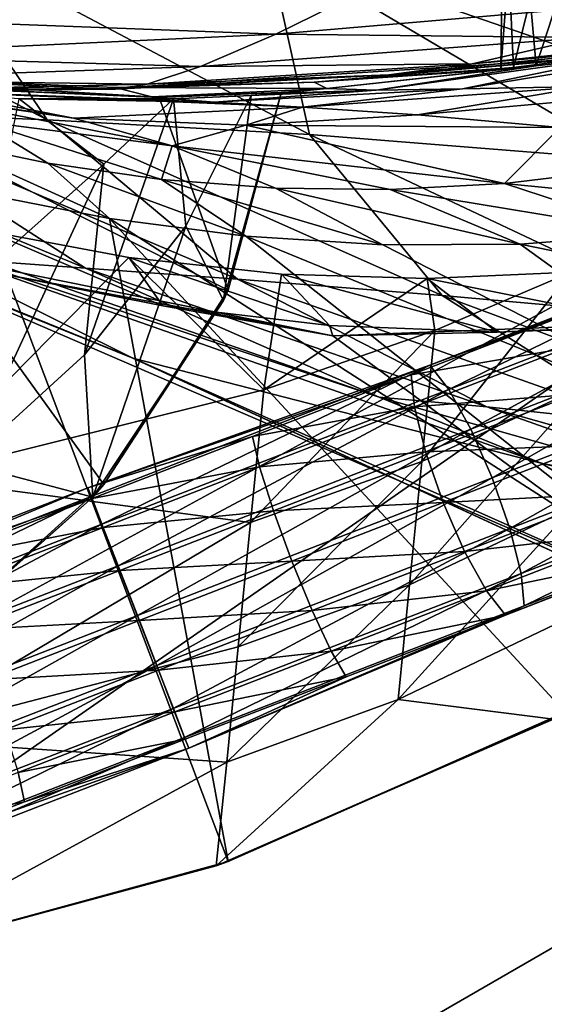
# Model space of a CAD drawing. Header units: metres. Extents: x -1004 to 0, y -808 to 0.
# Tile 35 of 122: x -742 to -718, y -121 to -75. Entities that reach past the tile are written whole.
import ezdxf

# ---------------------------------------------------------------- set-up
doc = ezdxf.new("R2010")
doc.units = ezdxf.units.M

msp = doc.modelspace()

# ---------------------------------------------------------------- linework, layer by layer
at = {"layer": 'top'}
for points in [[(-719.963013, -67.121765, 1347.695435), (-716.957336, -66.734291, 1460.585327), (-719.497253, -77.099197, 1378.559326)], [(-716.957336, -66.734291, 1460.585327), (-716.259216, -76.681091, 1476.003052), (-719.497253, -77.099197, 1378.559326)], [(-715.03949, -66.621582, 1121.903809), (-719.323181, -67.089043, 1234.765381), (-718.433655, -77.029518, 1201.522949)], [(-715.03949, -66.621582, 1121.903809), (-718.433655, -77.029518, 1201.522949), (-714.546875, -76.59449, 1113.127563)], [(-719.323181, -67.089043, 1234.765381), (-720.084839, -77.198006, 1290.009155), (-718.433655, -77.029518, 1201.522949)], [(-719.323181, -67.089043, 1234.765381), (-719.963013, -67.121765, 1347.695435), (-720.084839, -77.198006, 1290.009155)], [(-719.963013, -67.121765, 1347.695435), (-719.497253, -77.099197, 1378.559326), (-720.084839, -77.198006, 1290.009155)], [(-741.187073, -79.543266, 498.002228), (-750.726746, -79.14991, 529.335388), (-758.933716, -70.2892, 497.651794)], [(-758.933716, -70.2892, 497.651794), (-747.274475, -70.566193, 469.129913), (-741.187073, -79.543266, 498.002228)], [(-747.274475, -70.566193, 469.129913), (-728.983765, -80.224098, 467.556396), (-741.187073, -79.543266, 498.002228)], [(-747.274475, -70.566193, 469.129913), (-730.940857, -71.413528, 437.901276), (-728.983765, -80.224098, 467.556396)], [(-730.940857, -71.413528, 437.901276), (-713.999695, -81.421814, 437.928101), (-728.983765, -80.224098, 467.556396)], [(-713.999695, -81.421814, 437.928101), (-730.940857, -71.413528, 437.901276), (-696.018616, -83.450539, 409.128235)], [(-730.940857, -71.413528, 437.901276), (-712.102844, -73.188377, 409.17572), (-696.018616, -83.450539, 409.128235)], [(-726.031189, -73.328491, 1864.058838), (-751.067322, -74.781822, 1864.116943), (-730.545044, -75.548637, 1783.338013)], [(-726.031189, -73.328491, 1864.058838), (-730.545044, -75.548637, 1783.338013), (-709.307434, -73.723991, 1783.26416)], [(-709.307434, -73.723991, 1783.26416), (-730.545044, -75.548637, 1783.338013), (-716.092773, -75.712547, 1702.424194)], [(-751.067322, -74.781822, 1864.116943), (-751.835632, -76.55291, 1783.414307), (-730.545044, -75.548637, 1783.338013)], [(-710.221802, -75.930428, 1574.473511), (-706.359497, -75.345711, 1621.431885), (-721.421875, -76.930977, 1621.509033)], [(-721.421875, -76.930977, 1621.509033), (-706.359497, -75.345711, 1621.431885), (-716.092773, -75.712547, 1702.424194)], [(-739.967102, -79.456337, 1025.739502), (-748.567383, -78.149933, 1202.161133), (-759.118164, -75.69706, 1114.363159)], [(-759.118164, -75.69706, 1114.363159), (-747.906982, -78.302055, 1025.971436), (-739.967102, -79.456337, 1025.739502)], [(-730.545044, -75.548637, 1783.338013), (-751.835632, -76.55291, 1783.414307), (-734.048218, -77.057281, 1702.506958)], [(-730.545044, -75.548637, 1783.338013), (-734.048218, -77.057281, 1702.506958), (-716.092773, -75.712547, 1702.424194)], [(-716.092773, -75.712547, 1702.424194), (-734.048218, -77.057281, 1702.506958), (-721.421875, -76.930977, 1621.509033)], [(-725.297607, -77.442299, 1540.543823), (-710.308838, -75.94133, 1573.317017), (-710.221802, -75.930428, 1574.473511)], [(-725.297607, -77.442299, 1540.543823), (-710.221802, -75.930428, 1574.473511), (-721.421875, -76.930977, 1621.509033)], [(-716.259216, -76.681091, 1476.003052), (-710.308838, -75.94133, 1573.317017), (-725.297607, -77.442299, 1540.543823)], [(-714.546875, -76.59449, 1113.127563), (-721.85968, -78.09861, 1113.32251), (-708.426331, -75.89399, 1024.852661)], [(-721.85968, -78.09861, 1113.32251), (-716.082458, -77.994072, 1025.062622), (-708.426331, -75.89399, 1024.852661)], [(-751.835632, -76.55291, 1783.414307), (-752.042053, -77.681343, 1702.592773), (-734.048218, -77.057281, 1702.506958)], [(-738.494141, -78.102058, 1459.596436), (-728.769958, -77.786369, 1378.559326), (-716.259216, -76.681091, 1476.003052)], [(-738.494141, -78.102058, 1459.596436), (-716.259216, -76.681091, 1476.003052), (-725.297607, -77.442299, 1540.543823)], [(-728.769958, -77.786369, 1378.559326), (-719.497253, -77.099197, 1378.559326), (-716.259216, -76.681091, 1476.003052)], [(-718.433655, -77.029518, 1201.522949), (-725.886353, -78.152496, 1201.677612), (-714.546875, -76.59449, 1113.127563)], [(-725.886353, -78.152496, 1201.677612), (-721.85968, -78.09861, 1113.32251), (-714.546875, -76.59449, 1113.127563)], [(-738.494141, -78.102058, 1459.596436), (-763.478943, -77.805794, 1540.757935), (-756.472839, -77.271049, 1378.559326)], [(-738.028687, -78.041672, 1378.559326), (-756.472839, -77.271049, 1378.559326), (-736.322388, -78.462746, 1290.189819)], [(-756.472839, -77.271049, 1378.559326), (-752.067078, -77.79908, 1278.54834), (-736.322388, -78.462746, 1290.189819)], [(-756.472839, -77.271049, 1378.559326), (-738.028687, -78.041672, 1378.559326), (-738.494141, -78.102058, 1459.596436)], [(-734.048218, -77.057281, 1702.506958), (-752.042053, -77.681343, 1702.592773), (-736.538635, -77.888519, 1621.589844)], [(-734.048218, -77.057281, 1702.506958), (-736.538635, -77.888519, 1621.589844), (-721.421875, -76.930977, 1621.509033)], [(-721.421875, -76.930977, 1621.509033), (-736.538635, -77.888519, 1621.589844), (-725.297607, -77.442299, 1540.543823)], [(-719.497253, -77.099197, 1378.559326), (-728.769958, -77.786369, 1378.559326), (-720.084839, -77.198006, 1290.009155)], [(-728.769958, -77.786369, 1378.559326), (-728.183289, -78.075775, 1290.098877), (-720.084839, -77.198006, 1290.009155)], [(-720.084839, -77.198006, 1290.009155), (-728.183289, -78.075775, 1290.098877), (-718.433655, -77.029518, 1201.522949)], [(-728.183289, -78.075775, 1290.098877), (-725.886353, -78.152496, 1201.677612), (-718.433655, -77.029518, 1201.522949)], [(-750.750916, -78.232132, 1540.683716), (-763.478943, -77.805794, 1540.757935), (-738.494141, -78.102058, 1459.596436)], [(-736.322388, -78.462746, 1290.189819), (-752.067078, -77.79908, 1278.54834), (-735.983337, -78.501709, 1278.572266)], [(-747.82074, -104.864288, 1277.85437), (-738.556946, -96.497581, 1278.096558), (-752.067078, -77.79908, 1278.54834)], [(-738.556946, -96.497581, 1278.096558), (-732.766357, -87.453568, 1278.347412), (-752.067078, -77.79908, 1278.54834)], [(-752.067078, -77.79908, 1278.54834), (-732.766357, -87.453568, 1278.347412), (-735.983337, -78.501709, 1278.572266)], [(-752.042053, -77.681343, 1702.592773), (-751.681213, -78.21685, 1621.674194), (-736.538635, -77.888519, 1621.589844)], [(-725.297607, -77.442299, 1540.543823), (-738.016113, -78.111031, 1540.612305), (-738.494141, -78.102058, 1459.596436)], [(-738.028687, -78.041672, 1378.559326), (-728.769958, -77.786369, 1378.559326), (-738.494141, -78.102058, 1459.596436)], [(-728.769958, -77.786369, 1378.559326), (-738.028687, -78.041672, 1378.559326), (-728.183289, -78.075775, 1290.098877)], [(-736.538635, -77.888519, 1621.589844), (-738.016113, -78.111031, 1540.612305), (-725.297607, -77.442299, 1540.543823)], [(-736.538635, -77.888519, 1621.589844), (-751.681213, -78.21685, 1621.674194), (-738.016113, -78.111031, 1540.612305)], [(-751.681213, -78.21685, 1621.674194), (-750.750916, -78.232132, 1540.683716), (-738.016113, -78.111031, 1540.612305)], [(-738.016113, -78.111031, 1540.612305), (-750.750916, -78.232132, 1540.683716), (-738.494141, -78.102058, 1459.596436)], [(-733.426331, -78.71759, 1201.836304), (-742.486755, -78.555969, 1247.498779), (-748.567383, -78.149933, 1202.161133)], [(-729.313721, -78.95005, 1113.524536), (-748.567383, -78.149933, 1202.161133), (-739.967102, -79.456337, 1025.739502)], [(-729.313721, -78.95005, 1113.524536), (-733.426331, -78.71759, 1201.836304), (-748.567383, -78.149933, 1202.161133)], [(-738.028687, -78.041672, 1378.559326), (-736.322388, -78.462746, 1290.189819), (-728.183289, -78.075775, 1290.098877)], [(-728.183289, -78.075775, 1290.098877), (-736.322388, -78.462746, 1290.189819), (-730.305481, -78.26532, 1278.593628)], [(-736.322388, -78.462746, 1290.189819), (-735.983337, -78.501709, 1278.572266), (-730.305481, -78.26532, 1278.593628)], [(-732.766357, -87.453568, 1278.347412), (-730.305481, -78.26532, 1278.593628), (-735.983337, -78.501709, 1278.572266)], [(-731.691467, -78.403946, 1260.876221), (-735.307251, -78.557457, 1254.764648), (-725.886353, -78.152496, 1201.677612)], [(-725.886353, -78.152496, 1201.677612), (-735.307251, -78.557457, 1254.764648), (-733.426331, -78.71759, 1201.836304)], [(-729.313721, -78.95005, 1113.524536), (-721.85968, -78.09861, 1113.32251), (-733.426331, -78.71759, 1201.836304)], [(-721.85968, -78.09861, 1113.32251), (-725.886353, -78.152496, 1201.677612), (-733.426331, -78.71759, 1201.836304)], [(-730.305481, -78.26532, 1278.593628), (-732.766357, -87.453568, 1278.347412), (-730.309387, -78.304321, 1267.656616)], [(-730.309387, -78.304321, 1267.656616), (-731.691467, -78.403946, 1260.876221), (-725.886353, -78.152496, 1201.677612)], [(-730.305481, -78.26532, 1278.593628), (-730.309387, -78.304321, 1267.656616), (-728.183289, -78.075775, 1290.098877)], [(-730.309387, -78.304321, 1267.656616), (-725.886353, -78.152496, 1201.677612), (-728.183289, -78.075775, 1290.098877)], [(-723.956421, -79.299622, 1025.282227), (-716.082458, -77.994072, 1025.062622), (-729.313721, -78.95005, 1113.524536)], [(-716.082458, -77.994072, 1025.062622), (-721.85968, -78.09861, 1113.32251), (-729.313721, -78.95005, 1113.524536)], [(-708.533203, -77.917717, 936.927856), (-723.956421, -79.299622, 1025.282227), (-717.326111, -79.903069, 937.137939)], [(-716.082458, -77.994072, 1025.062622), (-723.956421, -79.299622, 1025.282227), (-708.533203, -77.917717, 936.927856)], [(-747.906982, -78.302055, 1025.971436), (-735.372375, -80.749969, 937.578369), (-739.967102, -79.456337, 1025.739502)], [(-735.372375, -80.749969, 937.578369), (-747.906982, -78.302055, 1025.971436), (-744.353821, -79.596565, 937.802124)], [(-744.106689, -86.539146, 1251.944214), (-742.486755, -78.555969, 1247.498779), (-738.558472, -81.608009, 1253.284546)], [(-735.307251, -78.557457, 1254.764648), (-742.486755, -78.555969, 1247.498779), (-733.426331, -78.71759, 1201.836304)], [(-742.486755, -78.555969, 1247.498779), (-735.307251, -78.557457, 1254.764648), (-738.558472, -81.608009, 1253.284546)], [(-738.558472, -81.608009, 1253.284546), (-735.307251, -78.557457, 1254.764648), (-739.449585, -90.469261, 1259.977051)], [(-735.307251, -78.557457, 1254.764648), (-734.744995, -84.490608, 1260.75), (-739.449585, -90.469261, 1259.977051)], [(-735.307251, -78.557457, 1254.764648), (-731.691467, -78.403946, 1260.876221), (-734.744995, -84.490608, 1260.75)], [(-731.691467, -78.403946, 1260.876221), (-732.979797, -87.938507, 1267.624634), (-734.744995, -84.490608, 1260.75)], [(-732.766357, -87.453568, 1278.347412), (-732.979797, -87.938507, 1267.624634), (-730.309387, -78.304321, 1267.656616)], [(-731.691467, -78.403946, 1260.876221), (-730.309387, -78.304321, 1267.656616), (-732.979797, -87.938507, 1267.624634)], [(-739.407776, -86.430771, 562.040649), (-757.594482, -78.909653, 561.601746), (-750.726746, -79.14991, 529.335388)], [(-743.932617, -86.11496, 594.983521), (-757.594482, -78.909653, 561.601746), (-739.407776, -86.430771, 562.040649)], [(-732.336426, -86.952026, 529.793762), (-750.726746, -79.14991, 529.335388), (-741.187073, -79.543266, 498.002228)], [(-732.336426, -86.952026, 529.793762), (-739.407776, -86.430771, 562.040649), (-750.726746, -79.14991, 529.335388)], [(-731.950745, -79.78994, 1025.508789), (-729.313721, -78.95005, 1113.524536), (-739.967102, -79.456337, 1025.739502)], [(-723.956421, -79.299622, 1025.282227), (-729.313721, -78.95005, 1113.524536), (-731.950745, -79.78994, 1025.508789)], [(-744.353821, -79.596565, 937.802124), (-746.364136, -80.469688, 849.759216), (-741.151917, -81.560936, 849.667908)], [(-735.372375, -80.749969, 937.578369), (-744.353821, -79.596565, 937.802124), (-735.877258, -82.311684, 849.575989)], [(-735.877258, -82.311684, 849.575989), (-744.353821, -79.596565, 937.802124), (-741.151917, -81.560936, 849.667908)], [(-722.810791, -87.703781, 498.352325), (-732.336426, -86.952026, 529.793762), (-741.187073, -79.543266, 498.002228)], [(-741.187073, -79.543266, 498.002228), (-728.983765, -80.224098, 467.556396), (-722.810791, -87.703781, 498.352325)], [(-739.967102, -79.456337, 1025.739502), (-735.372375, -80.749969, 937.578369), (-731.950745, -79.78994, 1025.508789)], [(-717.326111, -79.903069, 937.137939), (-723.956421, -79.299622, 1025.282227), (-731.950745, -79.78994, 1025.508789)], [(-735.372375, -80.749969, 937.578369), (-719.914917, -82.49633, 849.300781), (-731.950745, -79.78994, 1025.508789)], [(-731.950745, -79.78994, 1025.508789), (-719.914917, -82.49633, 849.300781), (-717.326111, -79.903069, 937.137939)], [(-719.914917, -82.49633, 849.300781), (-714.626892, -81.867577, 849.210571), (-717.326111, -79.903069, 937.137939)], [(-746.364136, -80.469688, 849.759216), (-744.554016, -82.897179, 762.313293), (-738.288574, -84.128868, 762.297363)], [(-746.364136, -80.469688, 849.759216), (-738.288574, -84.128868, 762.297363), (-741.151917, -81.560936, 849.667908)], [(-728.983765, -80.224098, 467.556396), (-710.850525, -88.784164, 467.736572), (-722.810791, -87.703781, 498.352325)], [(-728.983765, -80.224098, 467.556396), (-713.999695, -81.421814, 437.928101), (-710.850525, -88.784164, 467.736572)], [(-730.563782, -82.71888, 849.483887), (-735.372375, -80.749969, 937.578369), (-735.877258, -82.311684, 849.575989)], [(-719.914917, -82.49633, 849.300781), (-735.372375, -80.749969, 937.578369), (-725.235107, -82.780426, 849.392029)], [(-735.372375, -80.749969, 937.578369), (-730.563782, -82.71888, 849.483887), (-725.235107, -82.780426, 849.392029)], [(-759.029541, -81.819489, 646.311157), (-759.029785, -81.819389, 628.365051), (-737.193665, -90.619217, 646.197327)], [(-759.029785, -81.819389, 628.365051), (-737.196838, -90.619446, 628.364868), (-737.193665, -90.619217, 646.197327)], [(-759.029785, -81.819389, 628.365051), (-749.464905, -84.538696, 628.36499), (-737.196838, -90.619446, 628.364868)], [(-737.193665, -90.619217, 646.197327), (-751.418335, -84.825981, 664.181641), (-759.029541, -81.819489, 646.311157)], [(-744.106689, -86.539146, 1251.944214), (-738.558472, -81.608009, 1253.284546), (-745.009949, -95.521423, 1259.30481)], [(-745.009949, -95.521423, 1259.30481), (-738.558472, -81.608009, 1253.284546), (-739.449585, -90.469261, 1259.977051)], [(-738.288574, -84.128868, 762.297363), (-731.953186, -84.952026, 762.292297), (-741.151917, -81.560936, 849.667908)], [(-741.151917, -81.560936, 849.667908), (-731.953186, -84.952026, 762.292297), (-735.877258, -82.311684, 849.575989)], [(-719.914917, -82.49633, 849.300781), (-706.489563, -83.840004, 762.387085), (-714.626892, -81.867577, 849.210571)], [(-731.953186, -84.952026, 762.292297), (-725.576111, -85.358589, 762.298218), (-735.877258, -82.311684, 849.575989)], [(-735.877258, -82.311684, 849.575989), (-725.576111, -85.358589, 762.298218), (-730.563782, -82.71888, 849.483887)], [(-725.576111, -85.358589, 762.298218), (-719.182434, -85.322884, 762.315674), (-730.563782, -82.71888, 849.483887)], [(-730.563782, -82.71888, 849.483887), (-719.182434, -85.322884, 762.315674), (-725.235107, -82.780426, 849.392029)], [(-725.235107, -82.780426, 849.392029), (-712.807495, -84.818954, 762.345276), (-719.914917, -82.49633, 849.300781)], [(-719.182434, -85.322884, 762.315674), (-712.807495, -84.818954, 762.345276), (-725.235107, -82.780426, 849.392029)], [(-712.807495, -84.818954, 762.345276), (-706.489563, -83.840004, 762.387085), (-719.914917, -82.49633, 849.300781)], [(-749.326721, -118.554413, 761.371887), (-732.772095, -114.02475, 761.532654), (-744.554016, -82.897179, 762.313293)], [(-744.554016, -82.897179, 762.313293), (-732.772095, -114.02475, 761.532654), (-738.288574, -84.128868, 762.297363)], [(-732.772095, -114.02475, 761.532654), (-717.090942, -107.082413, 761.754089), (-738.288574, -84.128868, 762.297363)], [(-738.288574, -84.128868, 762.297363), (-717.090942, -107.082413, 761.754089), (-709.922119, -102.370338, 761.895386)], [(-738.288574, -84.128868, 762.297363), (-709.922119, -102.370338, 761.895386), (-731.953186, -84.952026, 762.292297)], [(-749.464905, -84.538696, 628.36499), (-718.199829, -95.502716, 628.36499), (-737.196838, -90.619446, 628.364868)], [(-718.199829, -95.502716, 628.36499), (-749.464905, -84.538696, 628.36499), (-725.743347, -92.432007, 595.253418)], [(-749.464905, -84.538696, 628.36499), (-743.932617, -86.11496, 594.983521), (-725.743347, -92.432007, 595.253418)], [(-739.449585, -90.469261, 1259.977051), (-734.744995, -84.490608, 1260.75), (-739.060181, -97.09288, 1267.624634)], [(-734.744995, -84.490608, 1260.75), (-732.979797, -87.938507, 1267.624634), (-739.060181, -97.09288, 1267.624634)], [(-751.418335, -84.825981, 664.181641), (-710.112427, -102.678787, 663.714111), (-727.893005, -89.576523, 664.057251)], [(-710.112427, -102.678787, 663.714111), (-751.418335, -84.825981, 664.181641), (-737.193665, -90.619217, 646.197327)], [(-751.418335, -84.825981, 664.181641), (-727.893005, -89.576523, 664.057251), (-743.469971, -86.666687, 673.609558)], [(-747.472656, -96.174759, 725.963257), (-743.953491, -84.717865, 718.532715), (-737.394348, -85.940575, 721.168335)], [(-743.469971, -86.666687, 673.609558), (-735.808228, -88.188484, 673.609558), (-743.953491, -84.717865, 718.532715)], [(-735.808228, -88.188484, 673.609558), (-737.394348, -85.940575, 721.168335), (-743.953491, -84.717865, 718.532715)], [(-709.922119, -102.370338, 761.895386), (-703.619019, -96.563766, 762.062988), (-731.953186, -84.952026, 762.292297)], [(-731.953186, -84.952026, 762.292297), (-703.619019, -96.563766, 762.062988), (-725.576111, -85.358589, 762.298218)], [(-698.818848, -89.475624, 762.260071), (-712.807495, -84.818954, 762.345276), (-719.182434, -85.322884, 762.315674)], [(-703.619019, -96.563766, 762.062988), (-719.182434, -85.322884, 762.315674), (-725.576111, -85.358589, 762.298218)], [(-703.619019, -96.563766, 762.062988), (-698.818848, -89.475624, 762.260071), (-719.182434, -85.322884, 762.315674)], [(-747.472656, -96.174759, 725.963257), (-737.394348, -85.940575, 721.168335), (-731.115417, -92.091164, 727.716492)], [(-728.056458, -89.106766, 673.609558), (-737.394348, -85.940575, 721.168335), (-735.808228, -88.188484, 673.609558)], [(-730.289612, -86.715935, 724.09729), (-737.394348, -85.940575, 721.168335), (-728.056458, -89.106766, 673.609558)], [(-737.394348, -85.940575, 721.168335), (-730.289612, -86.715935, 724.09729), (-731.115417, -92.091164, 727.716492)], [(-725.743347, -92.432007, 595.253418), (-743.932617, -86.11496, 594.983521), (-739.407776, -86.430771, 562.040649)], [(-720.734253, -92.890022, 562.479553), (-739.407776, -86.430771, 562.040649), (-732.336426, -86.952026, 529.793762)], [(-725.743347, -92.432007, 595.253418), (-739.407776, -86.430771, 562.040649), (-720.734253, -92.890022, 562.479553)], [(-727.893005, -89.576523, 664.057251), (-735.808228, -88.188484, 673.609558), (-743.469971, -86.666687, 673.609558)], [(-713.418884, -93.667999, 530.252136), (-732.336426, -86.952026, 529.793762), (-722.810791, -87.703781, 498.352325)], [(-713.418884, -93.667999, 530.252136), (-720.734253, -92.890022, 562.479553), (-732.336426, -86.952026, 529.793762)], [(-731.115417, -92.091164, 727.716492), (-730.289612, -86.715935, 724.09729), (-723.506836, -86.925682, 727.040527)], [(-731.115417, -92.091164, 727.716492), (-723.506836, -86.925682, 727.040527), (-723.156921, -89.335793, 728.805664)], [(-723.506836, -86.925682, 727.040527), (-730.289612, -86.715935, 724.09729), (-720.25946, -89.417747, 673.609558)], [(-730.289612, -86.715935, 724.09729), (-728.056458, -89.106766, 673.609558), (-720.25946, -89.417747, 673.609558)], [(-723.156921, -89.335793, 728.805664), (-716.815125, -86.628883, 730.174866), (-723.761536, -95.434685, 733.496765)], [(-716.815125, -86.628883, 730.174866), (-716.13324, -91.872025, 734.477661), (-723.761536, -95.434685, 733.496765)], [(-716.815125, -86.628883, 730.174866), (-723.506836, -86.925682, 727.040527), (-712.461975, -89.119698, 673.609558)], [(-723.506836, -86.925682, 727.040527), (-716.815125, -86.628883, 730.174866), (-723.156921, -89.335793, 728.805664)], [(-723.506836, -86.925682, 727.040527), (-720.25946, -89.417747, 673.609558), (-712.461975, -89.119698, 673.609558)], [(-732.766357, -87.453568, 1278.347412), (-738.556946, -96.497581, 1278.096558), (-732.979797, -87.938507, 1267.624634)], [(-703.873169, -94.762337, 498.702423), (-713.418884, -93.667999, 530.252136), (-722.810791, -87.703781, 498.352325)], [(-722.810791, -87.703781, 498.352325), (-710.850525, -88.784164, 467.736572), (-703.873169, -94.762337, 498.702423)], [(-738.556946, -96.497581, 1278.096558), (-739.060181, -97.09288, 1267.624634), (-732.979797, -87.938507, 1267.624634)], [(-727.893005, -89.576523, 664.057251), (-728.056458, -89.106766, 673.609558), (-735.808228, -88.188484, 673.609558)], [(-710.112427, -102.678787, 663.714111), (-703.909302, -88.649727, 664.081543), (-727.893005, -89.576523, 664.057251)], [(-703.909302, -88.649727, 664.081543), (-720.25946, -89.417747, 673.609558), (-727.893005, -89.576523, 664.057251)], [(-712.461975, -89.119698, 673.609558), (-720.25946, -89.417747, 673.609558), (-703.909302, -88.649727, 664.081543)], [(-720.25946, -89.417747, 673.609558), (-728.056458, -89.106766, 673.609558), (-727.893005, -89.576523, 664.057251)], [(-723.761536, -95.434685, 733.496765), (-731.727112, -98.26152, 732.675415), (-723.156921, -89.335793, 728.805664)], [(-731.727112, -98.26152, 732.675415), (-731.115417, -92.091164, 727.716492), (-723.156921, -89.335793, 728.805664)], [(-739.449585, -90.469261, 1259.977051), (-739.060181, -97.09288, 1267.624634), (-745.009949, -95.521423, 1259.30481)], [(-737.193665, -90.619217, 646.197327), (-737.196838, -90.619446, 628.364868), (-694.430115, -110.304489, 645.939514)], [(-737.196838, -90.619446, 628.364868), (-694.446411, -110.296303, 628.364868), (-694.430115, -110.304489, 645.939514)], [(-737.196838, -90.619446, 628.364868), (-718.199829, -95.502716, 628.36499), (-694.446411, -110.296303, 628.364868)], [(-694.430115, -110.304489, 645.939514), (-710.112427, -102.678787, 663.714111), (-737.193665, -90.619217, 646.197327)], [(-723.761536, -95.434685, 733.496765), (-716.13324, -91.872025, 734.477661), (-724.329773, -101.167114, 738.635681)], [(-716.13324, -91.872025, 734.477661), (-716.695435, -97.543243, 739.291138), (-724.329773, -101.167114, 738.635681)], [(-747.472656, -96.174759, 725.963257), (-731.115417, -92.091164, 727.716492), (-731.727112, -98.26152, 732.675415)], [(-718.199829, -95.502716, 628.36499), (-725.743347, -92.432007, 595.253418), (-707.174194, -97.692383, 595.523315)], [(-707.174194, -97.692383, 595.523315), (-725.743347, -92.432007, 595.253418), (-720.734253, -92.890022, 562.479553)], [(-701.639648, -98.259323, 562.918457), (-720.734253, -92.890022, 562.479553), (-713.418884, -93.667999, 530.252136)], [(-707.174194, -97.692383, 595.523315), (-720.734253, -92.890022, 562.479553), (-701.639648, -98.259323, 562.918457)], [(-739.060181, -97.09288, 1267.624634), (-748.292542, -105.220383, 1267.624634), (-745.009949, -95.521423, 1259.30481)], [(-724.329773, -101.167114, 738.635681), (-732.300415, -104.045212, 738.086853), (-723.761536, -95.434685, 733.496765)], [(-732.300415, -104.045212, 738.086853), (-731.727112, -98.26152, 732.675415), (-723.761536, -95.434685, 733.496765)], [(-718.199829, -95.502716, 628.36499), (-685.96875, -103.176041, 628.364929), (-694.446411, -110.296303, 628.364868)], [(-685.96875, -103.176041, 628.364929), (-718.199829, -95.502716, 628.36499), (-707.174194, -97.692383, 595.523315)], [(-748.677246, -108.32634, 737.203369), (-747.472656, -96.174759, 725.963257), (-731.727112, -98.26152, 732.675415)], [(-738.556946, -96.497581, 1278.096558), (-747.82074, -104.864288, 1277.85437), (-739.060181, -97.09288, 1267.624634)], [(-747.82074, -104.864288, 1277.85437), (-748.292542, -105.220383, 1267.624634), (-739.060181, -97.09288, 1267.624634)], [(-724.329773, -101.167114, 738.635681), (-716.695435, -97.543243, 739.291138), (-724.858459, -106.500183, 744.19397)], [(-716.695435, -97.543243, 739.291138), (-717.22052, -102.839584, 744.520203), (-724.858459, -106.500183, 744.19397)], [(-748.677246, -108.32634, 737.203369), (-731.727112, -98.26152, 732.675415), (-732.300415, -104.045212, 738.086853)], [(-724.858459, -106.500183, 744.19397), (-732.832153, -109.409019, 743.920776), (-724.329773, -101.167114, 738.635681)], [(-732.832153, -109.409019, 743.920776), (-732.300415, -104.045212, 738.086853), (-724.329773, -101.167114, 738.635681)], [(-724.858459, -106.500183, 744.19397), (-717.22052, -102.839584, 744.520203), (-717.632446, -107.408997, 750.049561)], [(-732.832153, -109.409019, 743.920776), (-748.677246, -108.32634, 737.203369), (-732.300415, -104.045212, 738.086853)], [(-717.632446, -107.408997, 750.049561), (-733.319153, -114.237312, 750.049561), (-724.858459, -106.500183, 744.19397)], [(-733.319153, -114.237312, 750.049561), (-732.832153, -109.409019, 743.920776), (-724.858459, -106.500183, 744.19397)], [(-732.772095, -114.02475, 761.532654), (-717.361694, -107.245705, 755.901794), (-717.090942, -107.082413, 761.754089)], [(-733.319153, -114.237312, 750.049561), (-717.361694, -107.245705, 755.901794), (-732.772095, -114.02475, 761.532654)], [(-733.319153, -114.237312, 750.049561), (-717.632446, -107.408997, 750.049561), (-717.361694, -107.245705, 755.901794)], [(-749.850342, -118.69236, 750.049561), (-748.677246, -108.32634, 737.203369), (-732.832153, -109.409019, 743.920776)], [(-733.319153, -114.237312, 750.049561), (-749.850342, -118.69236, 750.049561), (-732.832153, -109.409019, 743.920776)], [(-749.850342, -118.69236, 750.049561), (-733.319153, -114.237312, 750.049561), (-749.588562, -118.623383, 755.710693)], [(-749.588562, -118.623383, 755.710693), (-732.772095, -114.02475, 761.532654), (-749.326721, -118.554413, 761.371887)], [(-749.588562, -118.623383, 755.710693), (-733.319153, -114.237312, 750.049561), (-732.772095, -114.02475, 761.532654)]]:
    msp.add_3dface(points, dxfattribs=at)
at = {"layer": 'top0123411'}
for points in [[(-787.024658, -763.271118, 90), (-994.037292, -10, 90), (-533.424561, -638.481384, 90)], [(-994.037292, -10, 90), (-526.238708, -632.856445, 90), (-533.424561, -638.481384, 90)], [(-10, -10, 90), (-502.018646, -625.846375, 90), (-994.037292, -10, 90)], [(-502.018646, -625.846375, 90), (-510.034576, -626.560547, 90), (-994.037292, -10, 90)], [(-994.037292, -10, 90), (-510.034576, -626.560547, 90), (-518.256042, -628.853394, 90)], [(-518.256042, -628.853394, 90), (-526.238708, -632.856445, 90), (-994.037292, -10, 90)], [(-693.123474, -74.838211, 118.716751), (-742.780518, -72.276802, 118.761467), (-936.402649, -207.471207, 116.401634)], [(-938.29071, -245.358398, 115.740311), (-646.118347, -76.727219, 118.683784), (-693.123474, -74.838211, 118.716751)], [(-938.29071, -245.358398, 115.740311), (-693.123474, -74.838211, 118.716751), (-936.402649, -207.471207, 116.401634)], [(-597.805054, -78.120209, 118.65947), (-646.118347, -76.727219, 118.683784), (-938.29071, -245.358398, 115.740311)], [(-939.738831, -283.879303, 115.067932), (-940.71405, -322.342346, 114.396553), (-597.805054, -78.120209, 118.65947)], [(-940.71405, -322.342346, 114.396553), (-513.875122, -606.131226, 109.443001), (-597.805054, -78.120209, 118.65947)], [(-939.738831, -283.879303, 115.067932), (-597.805054, -78.120209, 118.65947), (-938.29071, -245.358398, 115.740311)]]:
    msp.add_3dface(points, dxfattribs=at)
at = {"layer": 'top0123412'}
for points in [[(-722.495911, -92.081223, 843.25769), (-723.378906, -90.955582, 845.351868), (-708.22699, -85.083313, 850.281494)], [(-708.22699, -85.083313, 850.281494), (-723.378906, -90.955582, 845.351868), (-709.967651, -85.85939, 854.876831)], [(-706.97052, -86.064209, 848.308899), (-722.495911, -92.081223, 843.25769), (-708.22699, -85.083313, 850.281494)], [(-723.378906, -90.955582, 845.351868), (-717.002197, -88.585693, 852.177368), (-709.967651, -85.85939, 854.876831)], [(-721.480164, -93.919983, 841.83667), (-722.495911, -92.081223, 843.25769), (-706.97052, -86.064209, 848.308899)], [(-705.701355, -87.804749, 846.970276), (-721.480164, -93.919983, 841.83667), (-706.97052, -86.064209, 848.308899)], [(-720.486267, -96.191925, 841.305054), (-721.480164, -93.919983, 841.83667), (-705.701355, -87.804749, 846.970276)], [(-704.61261, -90.039948, 846.469543), (-720.486267, -96.191925, 841.305054), (-705.701355, -87.804749, 846.970276)], [(-724.249512, -91.39447, 850.230225), (-717.002197, -88.585693, 852.177368), (-723.378906, -90.955582, 845.351868)], [(-717.041992, -90.155014, 854.169312), (-717.002197, -88.585693, 852.177368), (-724.249512, -91.39447, 850.230225)], [(-724.104614, -92.892189, 852.27179), (-717.041992, -90.155014, 854.169312), (-724.249512, -91.39447, 850.230225)], [(-716.640869, -92.289467, 855.479004), (-717.041992, -90.155014, 854.169312), (-724.104614, -92.892189, 852.27179)], [(-719.665527, -98.55117, 841.743896), (-720.486267, -96.191925, 841.305054), (-704.61261, -90.039948, 846.469543)], [(-703.870117, -92.42952, 846.882874), (-719.665527, -98.55117, 841.743896), (-704.61261, -90.039948, 846.469543)], [(-723.378906, -90.955582, 845.351868), (-739.136414, -97.062553, 843.687195), (-739.298096, -96.645401, 846.183594)], [(-739.298096, -96.645401, 846.183594), (-724.249512, -91.39447, 850.230225), (-723.378906, -90.955582, 845.351868)], [(-738.641846, -98.338722, 841.552063), (-739.136414, -97.062553, 843.687195), (-723.378906, -90.955582, 845.351868)], [(-722.495911, -92.081223, 843.25769), (-738.641846, -98.338722, 841.552063), (-723.378906, -90.955582, 845.351868)], [(-731.639954, -94.25869, 849.054382), (-724.249512, -91.39447, 850.230225), (-739.298096, -96.645401, 846.183594)], [(-724.104614, -92.892189, 852.27179), (-724.249512, -91.39447, 850.230225), (-731.639954, -94.25869, 849.054382)], [(-737.889648, -100.279625, 840.103149), (-738.641846, -98.338722, 841.552063), (-722.495911, -92.081223, 843.25769)], [(-721.480164, -93.919983, 841.83667), (-737.889648, -100.279625, 840.103149), (-722.495911, -92.081223, 843.25769)], [(-723.58197, -94.979561, 853.614197), (-716.640869, -92.289467, 855.479004), (-724.104614, -92.892189, 852.27179)], [(-715.859863, -94.664101, 855.907104), (-716.640869, -92.289467, 855.479004), (-723.58197, -94.979561, 853.614197)], [(-719.142883, -100.638535, 843.086243), (-719.665527, -98.55117, 841.743896), (-703.870117, -92.42952, 846.882874)], [(-703.586914, -94.609673, 848.147339), (-719.142883, -100.638535, 843.086243), (-703.870117, -92.42952, 846.882874)], [(-731.30658, -95.683388, 851.125916), (-724.104614, -92.892189, 852.27179), (-731.639954, -94.25869, 849.054382)], [(-723.58197, -94.979561, 853.614197), (-724.104614, -92.892189, 852.27179), (-731.30658, -95.683388, 851.125916)], [(-739.102234, -97.15078, 848.661194), (-731.639954, -94.25869, 849.054382), (-739.298096, -96.645401, 846.183594)], [(-731.30658, -95.683388, 851.125916), (-731.639954, -94.25869, 849.054382), (-739.102234, -97.15078, 848.661194)], [(-736.994324, -102.589775, 839.561157), (-737.889648, -100.279625, 840.103149), (-721.480164, -93.919983, 841.83667)], [(-720.486267, -96.191925, 841.305054), (-736.994324, -102.589775, 839.561157), (-721.480164, -93.919983, 841.83667)], [(-722.76123, -97.338799, 854.052979), (-715.859863, -94.664101, 855.907104), (-723.58197, -94.979561, 853.614197)], [(-714.81781, -96.917397, 855.388428), (-715.859863, -94.664101, 855.907104), (-722.76123, -97.338799, 854.052979)], [(-718.997986, -102.136253, 845.127808), (-719.142883, -100.638535, 843.086243), (-703.586914, -94.609673, 848.147339)], [(-703.806091, -96.248497, 850.070435), (-718.997986, -102.136253, 845.127808), (-703.586914, -94.609673, 848.147339)], [(-730.660095, -97.722748, 852.488037), (-723.58197, -94.979561, 853.614197), (-731.30658, -95.683388, 851.125916)], [(-722.76123, -97.338799, 854.052979), (-723.58197, -94.979561, 853.614197), (-730.660095, -97.722748, 852.488037)], [(-738.578674, -98.501747, 850.742737), (-731.30658, -95.683388, 851.125916), (-739.102234, -97.15078, 848.661194)], [(-730.660095, -97.722748, 852.488037), (-731.30658, -95.683388, 851.125916), (-738.578674, -98.501747, 850.742737)], [(-736.092163, -104.91748, 840.008545), (-736.994324, -102.589775, 839.561157), (-720.486267, -96.191925, 841.305054)], [(-719.665527, -98.55117, 841.743896), (-736.092163, -104.91748, 840.008545), (-720.486267, -96.191925, 841.305054)], [(-719.868591, -102.575142, 850.006226), (-703.806091, -96.248497, 850.070435), (-712.600952, -99.758507, 851.95874)], [(-719.868591, -102.575142, 850.006226), (-718.997986, -102.136253, 845.127808), (-703.806091, -96.248497, 850.070435)], [(-739.136414, -97.062553, 843.687195), (-754.893982, -103.169518, 845.351868), (-739.298096, -96.645401, 846.183594)], [(-739.298096, -96.645401, 846.183594), (-754.893982, -103.169518, 845.351868), (-754.601501, -102.576378, 847.800293)], [(-754.787781, -104.596214, 843.25769), (-754.893982, -103.169518, 845.351868), (-739.136414, -97.062553, 843.687195)], [(-738.641846, -98.338722, 841.552063), (-754.787781, -104.596214, 843.25769), (-739.136414, -97.062553, 843.687195)], [(-739.298096, -96.645401, 846.183594), (-754.601501, -102.576378, 847.800293), (-739.102234, -97.15078, 848.661194)], [(-721.767334, -99.610748, 853.521362), (-714.81781, -96.917397, 855.388428), (-722.76123, -97.338799, 854.052979)], [(-721.767334, -99.610748, 853.521362), (-713.673462, -98.706314, 854.001953), (-714.81781, -96.917397, 855.388428)], [(-754.601501, -102.576378, 847.800293), (-746.564575, -100.04287, 849.054382), (-739.102234, -97.15078, 848.661194)], [(-739.102234, -97.15078, 848.661194), (-746.564575, -100.04287, 849.054382), (-738.578674, -98.501747, 850.742737)], [(-729.798889, -100.066299, 852.933228), (-722.76123, -97.338799, 854.052979), (-730.660095, -97.722748, 852.488037)], [(-721.767334, -99.610748, 853.521362), (-722.76123, -97.338799, 854.052979), (-729.798889, -100.066299, 852.933228)], [(-737.807068, -100.49263, 852.11145), (-730.660095, -97.722748, 852.488037), (-738.578674, -98.501747, 850.742737)], [(-729.798889, -100.066299, 852.933228), (-730.660095, -97.722748, 852.488037), (-737.807068, -100.49263, 852.11145)], [(-754.299133, -106.639267, 841.83667), (-754.787781, -104.596214, 843.25769), (-738.641846, -98.338722, 841.552063)], [(-737.889648, -100.279625, 840.103149), (-754.299133, -106.639267, 841.83667), (-738.641846, -98.338722, 841.552063)], [(-746.564575, -100.04287, 849.054382), (-745.850708, -101.320099, 851.125916), (-738.578674, -98.501747, 850.742737)], [(-738.578674, -98.501747, 850.742737), (-745.850708, -101.320099, 851.125916), (-737.807068, -100.49263, 852.11145)], [(-735.320618, -106.908363, 841.377197), (-736.092163, -104.91748, 840.008545), (-719.665527, -98.55117, 841.743896)], [(-719.142883, -100.638535, 843.086243), (-735.320618, -106.908363, 841.377197), (-719.665527, -98.55117, 841.743896)], [(-720.751526, -101.449501, 852.100342), (-713.673462, -98.706314, 854.001953), (-721.767334, -99.610748, 853.521362)], [(-712.600952, -99.758507, 851.95874), (-713.673462, -98.706314, 854.001953), (-720.751526, -101.449501, 852.100342)], [(-728.854004, -102.357254, 852.39386), (-721.767334, -99.610748, 853.521362), (-729.798889, -100.066299, 852.933228)], [(-728.854004, -102.357254, 852.39386), (-720.751526, -101.449501, 852.100342), (-721.767334, -99.610748, 853.521362)], [(-720.751526, -101.449501, 852.100342), (-719.868591, -102.575142, 850.006226), (-712.600952, -99.758507, 851.95874)], [(-736.904968, -102.820328, 852.558777), (-729.798889, -100.066299, 852.933228), (-737.807068, -100.49263, 852.11145)], [(-728.854004, -102.357254, 852.39386), (-729.798889, -100.066299, 852.933228), (-736.904968, -102.820328, 852.558777)], [(-753.50238, -108.987633, 841.305054), (-754.299133, -106.639267, 841.83667), (-737.889648, -100.279625, 840.103149)], [(-736.994324, -102.589775, 839.561157), (-753.50238, -108.987633, 841.305054), (-737.889648, -100.279625, 840.103149)], [(-745.850708, -101.320099, 851.125916), (-744.954041, -103.262505, 852.488037), (-737.807068, -100.49263, 852.11145)], [(-737.807068, -100.49263, 852.11145), (-744.954041, -103.262505, 852.488037), (-736.904968, -102.820328, 852.558777)], [(-734.796997, -108.259331, 843.45874), (-735.320618, -106.908363, 841.377197), (-719.142883, -100.638535, 843.086243)], [(-718.997986, -102.136253, 845.127808), (-734.796997, -108.259331, 843.45874), (-719.142883, -100.638535, 843.086243)], [(-728.854004, -102.357254, 852.39386), (-727.96936, -104.246841, 850.951965), (-720.751526, -101.449501, 852.100342)], [(-727.96936, -104.246841, 850.951965), (-719.868591, -102.575142, 850.006226), (-720.751526, -101.449501, 852.100342)], [(-736.904968, -102.820328, 852.558777), (-736.009644, -105.130486, 852.016785), (-728.854004, -102.357254, 852.39386)], [(-736.009644, -105.130486, 852.016785), (-727.96936, -104.246841, 850.951965), (-728.854004, -102.357254, 852.39386)], [(-734.796997, -108.259331, 843.45874), (-718.997986, -102.136253, 845.127808), (-734.601135, -108.764702, 845.93634)], [(-734.601135, -108.764702, 845.93634), (-718.997986, -102.136253, 845.127808), (-719.868591, -102.575142, 850.006226)], [(-752.51886, -111.283791, 841.743896), (-753.50238, -108.987633, 841.305054), (-736.994324, -102.589775, 839.561157)], [(-736.092163, -104.91748, 840.008545), (-752.51886, -111.283791, 841.743896), (-736.994324, -102.589775, 839.561157)], [(-744.954041, -103.262505, 852.488037), (-744.011047, -105.574364, 852.933228), (-736.904968, -102.820328, 852.558777)], [(-744.011047, -105.574364, 852.933228), (-736.009644, -105.130486, 852.016785), (-736.904968, -102.820328, 852.558777)], [(-727.279663, -105.44738, 848.827026), (-734.601135, -108.764702, 845.93634), (-719.868591, -102.575142, 850.006226)], [(-727.96936, -104.246841, 850.951965), (-727.279663, -105.44738, 848.827026), (-719.868591, -102.575142, 850.006226)], [(-736.009644, -105.130486, 852.016785), (-735.257446, -107.071388, 850.567932), (-727.96936, -104.246841, 850.951965)], [(-735.257446, -107.071388, 850.567932), (-727.279663, -105.44738, 848.827026), (-727.96936, -104.246841, 850.951965)], [(-751.498352, -113.178185, 843.086243), (-752.51886, -111.283791, 841.743896), (-736.092163, -104.91748, 840.008545)], [(-735.320618, -106.908363, 841.377197), (-751.498352, -113.178185, 843.086243), (-736.092163, -104.91748, 840.008545)], [(-744.011047, -105.574364, 852.933228), (-743.165283, -107.903717, 852.39386), (-736.009644, -105.130486, 852.016785)], [(-743.165283, -107.903717, 852.39386), (-735.257446, -107.071388, 850.567932), (-736.009644, -105.130486, 852.016785)], [(-735.257446, -107.071388, 850.567932), (-734.762817, -108.347557, 848.432739), (-727.279663, -105.44738, 848.827026)], [(-734.762817, -108.347557, 848.432739), (-734.601135, -108.764702, 845.93634), (-727.279663, -105.44738, 848.827026)], [(-750.596069, -114.382401, 845.127808), (-751.498352, -113.178185, 843.086243), (-735.320618, -106.908363, 841.377197)], [(-734.796997, -108.259331, 843.45874), (-750.596069, -114.382401, 845.127808), (-735.320618, -106.908363, 841.377197)], [(-743.165283, -107.903717, 852.39386), (-742.545471, -109.895935, 850.951965), (-735.257446, -107.071388, 850.567932)], [(-742.545471, -109.895935, 850.951965), (-734.762817, -108.347557, 848.432739), (-735.257446, -107.071388, 850.567932)], [(-750.596069, -114.382401, 845.127808), (-734.796997, -108.259331, 843.45874), (-749.949524, -114.713112, 847.557739)], [(-749.949524, -114.713112, 847.557739), (-734.796997, -108.259331, 843.45874), (-734.601135, -108.764702, 845.93634)], [(-742.246033, -111.247734, 848.827026), (-734.762817, -108.347557, 848.432739), (-742.545471, -109.895935, 850.951965)], [(-734.762817, -108.347557, 848.432739), (-742.246033, -111.247734, 848.827026), (-734.601135, -108.764702, 845.93634)], [(-734.601135, -108.764702, 845.93634), (-749.657104, -114.119965, 850.006226), (-749.949524, -114.713112, 847.557739)], [(-742.246033, -111.247734, 848.827026), (-749.657104, -114.119965, 850.006226), (-734.601135, -108.764702, 845.93634)], [(-742.246033, -111.247734, 848.827026), (-742.545471, -109.895935, 850.951965), (-749.763306, -112.693268, 852.100342)], [(-749.657104, -114.119965, 850.006226), (-742.246033, -111.247734, 848.827026), (-749.763306, -112.693268, 852.100342)]]:
    msp.add_3dface(points, dxfattribs=at)

doc.saveas('drawing.dxf')
